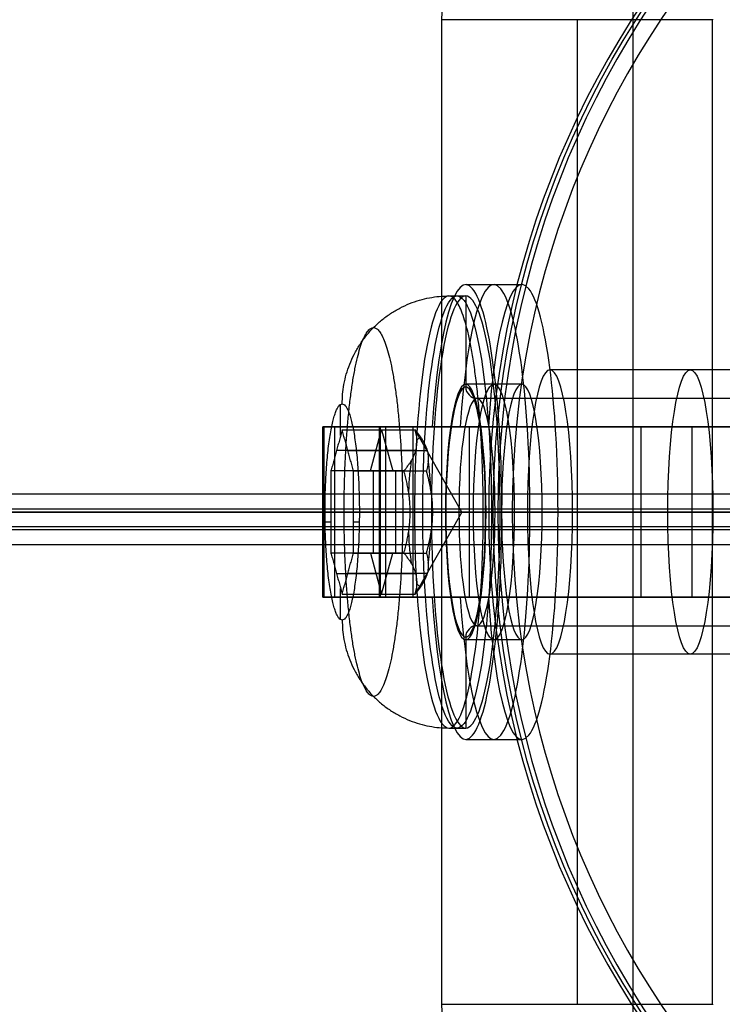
# Model space of a CAD drawing. Header units: millimetres. Extents: x -445 to 449, y -417 to 415.
# Tile 220 of 256: x 132 to 144, y -10 to 7. Entities that reach past the tile are written whole.
import ezdxf

# ---------------------------------------------------------------- set-up
doc = ezdxf.new("R2010")
doc.units = ezdxf.units.MM
doc.header["$MEASUREMENT"] = 0
doc.layers.add('Default', color=7, linetype='Continuous', true_color=0x000000)

# ---------------------------------------------------------------- blocks, each defined once
blk = doc.blocks.new('Block 03')
at = {"layer": 'Default', "color": 9, "true_color": 0xbfbfbf, "extrusion": (0.85774, 0.495217, -0.137993)}
for centre, radius, start, end in [((0, 799.967, 25.513), 80.7, 199.70545, 75.42562), ((0, 799.967, 25.213), 80.4, 199.72294, 75.42562), ((0, 799.967, 26.913), 80.7, 197.4349, 342.5651), ((0, 799.967, 26.613), 81, 198.23436, 341.76564), ((0, 799.967, 26.913), 79.3, 196.48192, 343.51808), ((0, 799.967, 26.613), 79, 196.52788, 343.47212), ((0, 799.967, 24.913), 79.3, 196.48192, 343.51808), ((0, 799.967, 25.213), 79, 196.52788, 343.47212), ((0, 799.967, 25.213), 81, 200.44648, 339.55352), ((0, 799.967, 25.213), 81, 200.44648, 339.55352), ((0, 799.967, 24.913), 80.7, 200.13883, 339.86117), ((0, 799.967, 25.513), 80.7, 75.42562, 199.70545), ((0, 799.967, 25.213), 81, 75.42562, 200.44648), ((0, 799.967, 24.913), 80.7, 75.42562, 229.45058), ((0, 799.967, 25.213), 80.4, 75.42562, 199.72294), ((0, 799.967, 25.213), 79, 196.52788, 257.01696), ((0, 799.967, 26.913), 79.3, 196.48192, 239.72785)]:
    blk.add_arc(centre, radius, start, end, dxfattribs=at)
at = {"layer": 'Default', "color": 9, "true_color": 0xbfbfbf, "extrusion": (0.85774, -0.495217, -0.137993)}
for centre, radius, start, end in [((0, 799.967, 26.613), 81, 196.22804, 341.76564), ((0, 799.967, 24.913), 80.7, 202.9366, 339.86117), ((0, 799.967, 25.213), 81, 202.32293, 339.55352), ((0, 799.967, 24.913), 79.3, 199.59856, 343.51808), ((0, 799.967, 24.913), 79.3, 199.59856, 343.51808), ((0, 799.967, 26.913), 80.7, 196.27205, 342.5651), ((0, 799.967, 25.213), 79, 198.22951, 343.47212), ((0, 799.967, 25.213), 79, 295.45988, 343.47212), ((0, 799.967, 26.913), 79.3, 196.48192, 343.51808), ((0, 799.967, 26.613), 79, 196.52788, 343.47212), ((0, 799.967, 26.613), 79, 230.85962, 343.47212)]:
    blk.add_arc(centre, radius, start, end, dxfattribs=at)
at = {"layer": 'Default', "color": 9, "true_color": 0xbfbfbf}
blk.add_rational_spline([(151.532, 0, 761.357), (135.506, 13.154, 708.948), (107.325, 61.964, 708.948), (79.145, 110.775, 708.948), (75.766, 131.231, 761.357)], [1, 0.819846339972, 1, 0.819846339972, 1], degree=2, knots=[0, 0, 0, 98.398111, 98.398111, 196.796222, 196.796222, 196.796222], dxfattribs=at)

msp = doc.modelspace()

# ---------------------------------------------------------------- linework, layer by layer
at = {"layer": 'Default', "color": 9, "true_color": 0xbfbfbf}
for p, q in [((142.326, 24.781, -972.655), (142.326, -27.155, -972.655)), ((143.728, 7.473, -800.199), (138.963, 7.473, -770.58)), ((140.099, 7.473, -777.638), (138.963, 7.473, -770.58)), ((141.346, 7.473, -785.389), (141.346, -9.847, -785.389)), ((139.388, 2.813, -782.666), (140.376, 2.813, -782.507)), ((139.092, 2.613, -782.713), (139.388, 2.613, -782.666)), ((139.388, 2.613, -782.666), (139.388, 1.013, -782.666)), ((145.806, 1.313, -781.633), (140.869, 1.313, -782.427)), ((140.376, 1.063, -782.507), (139.388, 1.063, -782.666)), ((137.189, 0.158, -782.847), (137.189, 0.705, -782.847)), ((139.586, 0.813, -782.634), (154.761, 0.813, -780.193)), ((136.873, -2.687, -766.871), (136.873, 0.313, -766.871)), ((137.949, 0.313, -766.489), (136.884, 0.313, -766.66)), ((137.088, -2.687, -765.97), (137.088, 0.313, -765.97)), ((137.471, 0.313, -767.097), (137.308, 0.313, -766.081)), ((139.293, 0.313, -778.925), (137.392, 0.313, -767.11)), ((137.534, 0.313, -766.195), (148.297, 0.313, -744.891)), ((137.711, -0.465, -781.669), (137.91, 0.256, -782.904)), ((138.836, 0.313, -772.938), (137.849, 0.313, -773.097)), ((137.873, -2.687, -766.871), (137.873, 0.313, -766.871)), ((137.886, 0.313, -767.03), (137.886, -2.687, -767.03)), ((137.91, 0.256, -782.904), (138.108, -0.465, -784.138)), ((138.461, 0.313, -776.902), (138.461, -2.687, -776.902)), ((139.322, -1.187, -782.676), (138.5, 0.256, -782.809)), ((138.799, 0.313, -779.005), (139.787, 0.313, -778.846)), ((139.448, 0.313, -776.743), (139.448, -2.687, -776.743)), ((143.362, 0.313, -755.768), (142.469, 0.313, -755.317)), ((142.469, 0.313, -755.317), (142.469, -2.687, -755.317)), ((143.362, 0.313, -755.768), (143.362, -2.687, -755.768)), ((137.118, -0.101, -782.404), (138.512, -0.101, -782.18)), ((137.316, -0.108, -783.638), (138.71, -0.108, -783.414)), ((137.762, -0.465, -781.661), (137.762, -1.909, -781.661)), ((138.159, -1.909, -784.129), (138.159, -0.465, -784.129)), ((151.935, -0.872, -744.184), (43.529, -0.872, -70.353)), ((151.624, -1.187, -744.234), (43.21, -1.187, -70.353)), ((152.246, -1.187, -744.134), (43.848, -1.187, -70.353)), ((299.609, -1.135, -708.707), (90.355, -1.135, -60.003)), ((95.134, -1.187, -960.525), (189.518, -1.187, -984.785)), ((98.164, -1.187, -956.141), (189.825, -1.187, -979.701)), ((139.031, -1.187, -780.444), (136.898, -1.187, -767.189)), ((137.018, -1.187, -781.781), (138.411, -1.187, -781.557)), ((137.088, -1.187, -765.97), (147.851, -1.187, -744.665)), ((137.415, -1.187, -784.249), (138.808, -1.187, -784.025)), ((140.018, -1.187, -780.285), (137.886, -1.187, -767.03)), ((137.98, -1.187, -766.42), (148.743, -1.187, -745.116)), ((139.322, -1.187, -782.676), (138.411, -1.187, -781.557)), ((138.489, -1.187, -778.962), (138.785, -1.187, -778.914)), ((139.322, -1.187, -782.676), (138.5, -2.63, -782.809)), ((138.785, -1.187, -778.914), (139.039, -1.187, -780.494)), ((139.322, -1.187, -782.676), (138.808, -1.187, -784.025)), ((140.472, -1.187, -779.959), (138.963, -1.187, -770.58)), ((138.963, -1.187, -770.58), (143.9, -1.187, -769.786)), ((140.018, -1.187, -780.285), (139.031, -1.187, -780.444)), ((139.268, -1.187, -780.659), (154.444, -1.187, -778.218)), ((139.696, -1.187, -786.465), (139.992, -1.187, -786.417)), ((139.738, -1.187, -784.838), (139.992, -1.187, -786.417)), ((140.733, -1.187, -784.728), (139.746, -1.187, -784.887)), ((140.024, -1.187, -786.615), (139.746, -1.187, -784.887)), ((140.206, -1.187, -768.861), (139.792, -1.187, -769.434)), ((139.792, -1.187, -769.434), (139.95, -1.187, -770.421)), ((139.903, -1.187, -784.609), (155.079, -1.187, -782.167)), ((139.95, -1.187, -770.421), (148.343, -1.187, -769.071)), ((140.024, -1.187, -786.615), (141.011, -1.187, -786.456)), ((153.534, -1.187, -766.716), (140.206, -1.187, -768.861)), ((145.409, -1.187, -779.165), (140.472, -1.187, -779.959)), ((141.011, -1.187, -786.456), (140.733, -1.187, -784.728)), ((143.728, -1.187, -800.199), (141.266, -1.187, -784.896)), ((146.203, -1.187, -784.102), (141.266, -1.187, -784.896)), ((136.916, -1.358, -781.147), (137.018, -1.358, -781.781)), ((137.415, -1.358, -784.249), (137.517, -1.358, -784.883)), ((151.935, -1.502, -744.184), (43.529, -1.502, -70.353)), ((299.309, -1.45, -708.804), (90.024, -1.45, -60.003)), ((299.909, -1.45, -708.61), (90.686, -1.45, -60.003)), ((299.609, -1.765, -708.707), (90.355, -1.765, -60.003)), ((137.711, -1.909, -781.669), (137.91, -2.63, -782.904)), ((137.91, -2.63, -782.904), (138.108, -1.909, -784.138)), ((138.512, -2.273, -782.18), (137.118, -2.273, -782.404)), ((138.71, -2.266, -783.414), (137.316, -2.266, -783.638)), ((137.189, -3.079, -782.847), (137.189, -2.532, -782.847)), ((136.884, -2.687, -766.66), (137.949, -2.687, -766.489)), ((137.471, -2.687, -767.097), (137.308, -2.687, -766.081)), ((139.293, -2.687, -778.925), (137.392, -2.687, -767.11)), ((137.534, -2.687, -766.195), (148.297, -2.687, -744.891)), ((137.849, -2.687, -773.097), (138.836, -2.687, -772.938)), ((139.787, -2.687, -778.846), (138.799, -2.687, -779.005)), ((142.469, -2.687, -755.317), (143.362, -2.687, -755.768)), ((139.586, -3.187, -782.634), (154.761, -3.187, -780.193)), ((139.388, -3.387, -782.666), (139.388, -4.987, -782.666)), ((140.376, -3.437, -782.507), (139.388, -3.437, -782.666)), ((145.806, -3.687, -781.633), (140.869, -3.687, -782.427)), ((139.092, -4.987, -782.713), (139.388, -4.987, -782.666)), ((139.388, -5.187, -782.666), (140.376, -5.187, -782.507)), ((138.963, -9.847, -770.58), (143.728, -9.847, -800.199))]:
    msp.add_line(p, q, dxfattribs=at)
at = {"layer": 'Default', "color": 9, "true_color": 0xbfbfbf, "extrusion": (-0.158838, -1.33227e-15, 0.987305)}
msp.add_circle((1.187, 31.802, -782.37), 16, dxfattribs=at)
at = {"layer": 'Default', "color": 9, "true_color": 0xbfbfbf, "extrusion": (0.987305, 0, 0.158838)}
for centre, radius in [((-1.187, -794.87, 13.148), 3.8), ((-1.187, -794.87, 17.302), 2.5)]:
    msp.add_circle(centre, radius, dxfattribs=at)
at = {"layer": 'Default', "color": 9, "true_color": 0xbfbfbf, "extrusion": (0.987305, 2.22045e-15, 0.158838)}
msp.add_circle((-1.187, -794.87, 13.802), 2.25, dxfattribs=at)
at = {"layer": 'Default', "color": 9, "true_color": 0xbfbfbf, "extrusion": (-0.158838, 2.82153e-16, 0.987305)}
msp.add_arc((1.187, 31.802, -782.87), 16, 180, 0, dxfattribs=at)
at = {"layer": 'Default', "color": 9, "true_color": 0xbfbfbf, "extrusion": (-0.158838, 0, 0.987305)}
for centre, radius, start, end in [((1.187, 31.802, -781.87), 16, 180, 360), ((1.187, 31.802, -781.37), 15.5, 180, 0), ((-1.013, 13.502, -794.87), 0.2, 270, 360), ((3.387, 13.502, -794.87), 0.2, 180, 270)]:
    msp.add_arc(centre, radius, start, end, dxfattribs=at)
at = {"layer": 'Default', "color": 9, "true_color": 0xbfbfbf, "extrusion": (-0.158838, -1.10622e-12, 0.987305)}
msp.add_arc((-7.473, 16.802, -782.87), 2, 210, 270, dxfattribs=at)
at = {"layer": 'Default', "color": 9, "true_color": 0xbfbfbf, "extrusion": (0.987305, 1.40929e-14, 0.158838)}
msp.add_arc((-1.187, -794.87, 13.302), 4, 112.0243, 67.9757, dxfattribs=at)
at = {"layer": 'Default', "color": 9, "true_color": 0xbfbfbf, "extrusion": (0.987305, 2.22045e-15, 0.158838)}
msp.add_arc((-1.187, -794.87, 13.802), 4, 112.0243, 67.9757, dxfattribs=at)
at = {"layer": 'Default', "color": 9, "true_color": 0xbfbfbf, "extrusion": (0.987305, 1.13312e-14, 0.158838)}
msp.add_arc((-1.187, -794.87, 14.302), 4, 112.0243, 67.9757, dxfattribs=at)
at = {"layer": 'Default', "color": 9, "true_color": 0xbfbfbf, "extrusion": (0.987305, 4.23928e-15, 0.158838)}
msp.add_arc((-1.187, -794.87, 13.002), 3.8, 360, 270, dxfattribs=at)
at = {"layer": 'Default', "color": 9, "true_color": 0xbfbfbf, "extrusion": (0.987305, 6.8494e-18, 0.158838)}
for centre, radius, start, end in [((-1.187, -794.87, 13.302), 3.8, 270, 90), ((-1.187, -794.87, 13.502), 2, 270, 90), ((-1.187, -794.87, 13.302), 3.8, 90, 270)]:
    msp.add_arc(centre, radius, start, end, dxfattribs=at)
at = {"layer": 'Default', "color": 9, "true_color": 0xbfbfbf, "extrusion": (0.987305, 1.12244e-14, 0.158838)}
msp.add_arc((-1.187, -794.87, 14.802), 2.5, 0, 90, dxfattribs=at)
at = {"layer": 'Default', "color": 9, "true_color": 0xbfbfbf, "extrusion": (0.987305, -3.28937e-14, 0.158838)}
msp.add_arc((-1.187, -794.87, 14.802), 2.5, 180, 0, dxfattribs=at)
at = {"layer": 'Default', "color": 9, "true_color": 0xbfbfbf, "extrusion": (0.987305, 2.0895e-15, 0.158838)}
for centre, start, end in [((-1.187, -794.87, 13.302), 270, 90), ((-1.187, -794.87, 14.302), 270, 90), ((-1.187, -794.87, 13.302), 90, 270), ((-1.187, -794.87, 14.302), 90, 270)]:
    msp.add_arc(centre, 2.25, start, end, dxfattribs=at)
at = {"layer": 'Default', "color": 9, "true_color": 0xbfbfbf, "extrusion": (0.987305, 0, 0.158838)}
for centre, radius, start, end in [((-1.187, -794.87, 13.302), 2.2, 180.8071, 180), ((-1.187, -794.87, 12.483), 1.302, 346.2119, 13.7881), ((-1.187, -794.87, 12.483), 1.302, 46.2119, 73.7881), ((-1.187, -794.87, 12.483), 1.302, 286.2797, 313.7881), ((-1.187, -794.87, 12.483), 1.302, 106.2119, 133.7881), ((-1.187, -794.87, 12.483), 1.302, 226.2119, 253.7203), ((-1.187, -794.87, 12.483), 1.302, 166.2119, 193.7881)]:
    msp.add_arc(centre, radius, start, end, dxfattribs=at)
at = {"layer": 'Default', "color": 9, "true_color": 0xbfbfbf, "extrusion": (0.987305, 2.91711e-14, 0.158838)}
msp.add_arc((-1.187, -794.87, 13.302), 2.2, 270, 90, dxfattribs=at)
at = {"layer": 'Default', "color": 9, "true_color": 0xbfbfbf, "extrusion": (-1.33053e-14, 1, 1.73145e-15)}
msp.add_arc((-138.873, -766.871, 0.313), 2, 350.8606, 26.8027, dxfattribs=at)
at = {"layer": 'Default', "color": 9, "true_color": 0xbfbfbf, "extrusion": (-2.17557e-14, 1, 3.22404e-15)}
msp.add_arc((-138.873, -766.871, 0.313), 1, 350.8606, 26.8027, dxfattribs=at)
at = {"layer": 'Default', "color": 9, "true_color": 0xbfbfbf, "extrusion": (0, 1, 0)}
for centre, radius, start, end in [((53.493, -811.081, -1.187), 197.521, 176.84188, 222.09213), ((53.493, -811.081, -1.187), 202.521, 176.76752, 222.13666), ((-138.873, -766.871, -1.187), 2, 350.8606, 26.8027), ((-138.873, -766.871, -1.187), 1, 350.8606, 26.8027)]:
    msp.add_arc(centre, radius, start, end, dxfattribs=at)
at = {"layer": 'Default', "color": 9, "true_color": 0xbfbfbf, "extrusion": (0.987305, -3.44384e-13, 0.158838)}
msp.add_arc((-1.187, -794.87, 13.302), 2.2, 90, 180, dxfattribs=at)
at = {"layer": 'Default', "color": 9, "true_color": 0xbfbfbf, "extrusion": (2.39778e-14, 1, 3.85755e-15)}
msp.add_arc((-139.236, -780.462, -1.187), 0.2, 260.8606, 350.8606, dxfattribs=at)
at = {"layer": 'Default', "color": 9, "true_color": 0xbfbfbf, "extrusion": (0.987305, -4.02732e-15, 0.158838)}
msp.add_arc((-1.187, -794.87, 13.502), 2, 90, 180, dxfattribs=at)
at = {"layer": 'Default', "color": 9, "true_color": 0xbfbfbf, "extrusion": (0.987305, -1.14795e-13, 0.158838)}
msp.add_arc((-1.187, -794.87, 13.302), 2.2, 180, 270, dxfattribs=at)
at = {"layer": 'Default', "color": 9, "true_color": 0xbfbfbf, "extrusion": (0.987305, 1.40304e-14, 0.158838)}
msp.add_arc((-1.187, -794.87, 13.502), 2, 180, 270, dxfattribs=at)
at = {"layer": 'Default', "color": 9, "true_color": 0xbfbfbf, "extrusion": (-2.39778e-14, 1, -3.85755e-15)}
msp.add_arc((-139.935, -784.806, -1.187), 0.2, 350.8606, 80.8606, dxfattribs=at)
at = {"layer": 'Default', "color": 9, "true_color": 0xbfbfbf, "extrusion": (0.987305, 6.17284e-29, 0.158838)}
msp.add_arc((-1.187, -794.87, 14.802), 2.5, 90, 180, dxfattribs=at)
at = {"layer": 'Default', "color": 9, "true_color": 0xbfbfbf, "extrusion": (-1.68943e-14, 1, 2.25979e-15)}
msp.add_arc((-138.873, -766.871, -2.687), 2, 350.8606, 26.8027, dxfattribs=at)
at = {"layer": 'Default', "color": 9, "true_color": 0xbfbfbf, "extrusion": (-2.45667e-14, 1, 4.52116e-15)}
msp.add_arc((-138.873, -766.871, -2.687), 1, 350.8606, 26.8027, dxfattribs=at)
at = {"layer": 'Default', "color": 9, "true_color": 0xbfbfbf, "extrusion": (-0.158838, -3.6821e-12, 0.987305)}
msp.add_arc((9.847, 16.802, -782.87), 2, 270, 330, dxfattribs=at)
at = {"layer": 'Default', "color": 9, "true_color": 0xbfbfbf}
for points, knots in [([(148.706, 5.741, -799.661), (149.494, 6.572, -813.621), (148.827, 8.223, -827.47), (144.79, 13.004, -854.506), (141.413, 16.14, -867.716), (132.223, 23.693, -892.962), (126.45, 28.081, -904.917), (112.939, 37.827, -927.208), (105.199, 43.186, -937.543), (96.686, 48.901, -946.952)], [709.935271, 709.935271, 709.935271, 709.935271, 752.393422, 752.393422, 794.836466, 794.836466, 837.156729, 837.156729, 879.495751, 879.495751, 879.495751, 879.495751]), ([(148.706, -8.115, -799.661), (149.494, -8.946, -813.621), (148.826, -10.596, -827.471), (144.789, -15.377, -854.506), (141.413, -18.514, -867.716), (132.223, -26.067, -892.962), (126.45, -30.454, -904.917), (112.938, -40.2, -927.208), (105.199, -45.56, -937.543), (96.686, -51.275, -946.952)], [709.935271, 709.935271, 709.935271, 709.935271, 752.393427, 752.393427, 794.836466, 794.836466, 837.156724, 837.156724, 879.495751, 879.495751, 879.495751, 879.495751])]:
    msp.add_open_spline(points, degree=3, knots=knots, dxfattribs=at)
for points, degree in [([(98.164, 48.901, -956.141), (143.995, 23.857, -967.921), (189.825, -1.187, -979.701)], 2), ([(138.963, 7.473, -770.58), (138.963, -1.187, -770.58), (138.963, -9.847, -770.58)], 2), ([(143.728, 7.48, -800.199), (143.728, 7.477, -800.199), (143.728, 7.475, -800.199), (143.728, 7.473, -800.199)], 3), ([(143.728, -9.847, -800.199), (143.728, -1.187, -800.199), (143.728, 7.473, -800.199)], 2), ([(136.898, -2.687, -767.189), (136.898, -1.187, -767.189), (136.898, 0.313, -767.189)], 2), ([(136.898, 0.313, -767.189), (137.849, 0.313, -773.097), (138.799, 0.313, -779.005)], 2), ([(137.886, 0.313, -767.03), (137.392, 0.313, -767.11), (136.898, 0.313, -767.189)], 2), ([(137.216, 0.256, -783.015), (137.117, -0.104, -782.398), (137.018, -0.465, -781.781)], 2), ([(137.088, 0.313, -765.97), (137.534, 0.313, -766.195), (137.98, 0.313, -766.42)], 2), ([(137.088, 0.313, -765.97), (142.469, 0.313, -755.317), (147.851, 0.313, -744.665)], 2), ([(137.216, 0.256, -783.015), (137.858, 0.256, -782.912), (138.5, 0.256, -782.809)], 2), ([(137.415, -0.465, -784.249), (137.315, -0.104, -783.632), (137.216, 0.256, -783.015)], 2), ([(137.886, 0.313, -767.03), (138.836, 0.313, -772.938), (139.787, 0.313, -778.846)], 2), ([(137.98, 0.313, -766.42), (137.98, -1.187, -766.42), (137.98, -2.687, -766.42)], 2), ([(148.743, 0.313, -745.116), (143.362, 0.313, -755.768), (137.98, 0.313, -766.42)], 2), ([(137.018, -0.465, -781.781), (137.018, -1.187, -781.781), (137.018, -1.909, -781.781)], 2), ([(138.301, -0.465, -781.575), (137.659, -0.465, -781.678), (137.018, -0.465, -781.781)], 2), ([(137.415, -1.909, -784.249), (137.415, -1.187, -784.249), (137.415, -0.465, -784.249)], 2), ([(137.415, -0.465, -784.249), (138.057, -0.465, -784.146), (138.698, -0.465, -784.043)], 2), ([(189.825, -1.187, -979.701), (143.995, -26.231, -967.921), (98.164, -51.275, -956.141)], 2), ([(137.018, -1.909, -781.781), (137.117, -2.27, -782.398), (137.216, -2.63, -783.015)], 2), ([(138.301, -1.909, -781.575), (137.659, -1.909, -781.678), (137.018, -1.909, -781.781)], 2), ([(137.216, -2.63, -783.015), (137.315, -2.27, -783.632), (137.415, -1.909, -784.249)], 2), ([(137.415, -1.909, -784.249), (138.057, -1.909, -784.146), (138.698, -1.909, -784.043)], 2), ([(138.799, -2.687, -779.005), (137.849, -2.687, -773.097), (136.898, -2.687, -767.189)], 2), ([(137.886, -2.687, -767.03), (137.392, -2.687, -767.11), (136.898, -2.687, -767.189)], 2), ([(147.851, -2.687, -744.665), (142.469, -2.687, -755.317), (137.088, -2.687, -765.97)], 2), ([(137.088, -2.687, -765.97), (137.534, -2.687, -766.195), (137.98, -2.687, -766.42)], 2), ([(137.216, -2.63, -783.015), (137.858, -2.63, -782.912), (138.5, -2.63, -782.809)], 2), ([(139.787, -2.687, -778.846), (138.836, -2.687, -772.938), (137.886, -2.687, -767.03)], 2), ([(137.98, -2.687, -766.42), (143.362, -2.687, -755.768), (148.743, -2.687, -745.116)], 2), ([(143.728, -9.847, -800.199), (143.728, -9.849, -800.199), (143.728, -9.851, -800.199), (143.728, -9.854, -800.199)], 3)]:
    msp.add_open_spline(points, degree=degree, dxfattribs=at)
for points, weights in [([(137.216, 0.713, -783.015), (137.216, 2.613, -783.015), (139.092, 2.613, -782.713)], [1, 0.707106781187, 1]), ([(139.696, -1.187, -786.465), (139.696, 2.613, -786.465), (139.092, 2.613, -782.713)], [1, 0.707106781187, 1]), ([(137.216, 0.713, -783.015), (137.518, 0.713, -784.891), (137.518, -1.187, -784.891)], [1, 0.707106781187, 1]), ([(138.301, -0.465, -781.575), (138.606, -0.104, -782.159), (138.5, 0.256, -782.809)], [1, 1.15470053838, 1]), ([(138.5, 0.256, -782.809), (138.805, -0.104, -783.393), (138.698, -0.465, -784.043)], [1, 1.15470053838, 1]), ([(138.301, -1.909, -781.575), (138.507, -1.187, -781.541), (138.301, -0.465, -781.575)], [1, 1.15470053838, 1]), ([(138.808, -1.187, -784.025), (138.808, -0.852, -784.025), (138.698, -0.465, -784.043)], [1.07735026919, 1.07735026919, 1]), ([(136.914, -1.187, -781.139), (136.613, -1.187, -779.263), (138.489, -1.187, -778.962)], [1, 0.707106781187, 1]), ([(137.518, -1.187, -784.891), (137.82, -1.187, -786.767), (139.696, -1.187, -786.465)], [1, 0.707106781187, 1]), ([(138.698, -1.909, -784.043), (138.808, -1.522, -784.025), (138.808, -1.187, -784.025)], [1, 1.07735026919, 1.07735026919]), ([(138.5, -2.63, -782.809), (138.606, -2.27, -782.159), (138.301, -1.909, -781.575)], [1, 1.15470053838, 1]), ([(138.698, -1.909, -784.043), (138.805, -2.27, -783.393), (138.5, -2.63, -782.809)], [1, 1.15470053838, 1]), ([(137.216, -3.087, -783.015), (137.216, -4.987, -783.015), (139.092, -4.987, -782.713)], [1, 0.707106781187, 1])]:
    msp.add_rational_spline(points, weights, degree=2, dxfattribs=at)
for points, weights, knots in [([(137.766, 2.057, -782.927), (137.25, 2.057, -779.724), (137.25, -1.187, -779.724), (137.25, -4.43, -779.724), (137.766, -4.43, -782.927), (138.281, -4.43, -786.129), (138.281, -1.187, -786.129), (138.281, 2.057, -786.129), (137.766, 2.057, -782.927)], [0.853553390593, 0.603553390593, 0.853553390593, 0.603553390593, 0.853553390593, 0.603553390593, 0.853553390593, 0.603553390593, 0.853553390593], [-3.141593, -3.141593, -3.141593, -1.570796, -1.570796, 0, 0, 1.570796, 1.570796, 3.141593, 3.141593, 3.141593]), ([(137.518, -1.187, -784.891), (137.518, -3.087, -784.891), (137.216, -3.087, -783.015), (136.914, -3.087, -781.139), (136.914, -1.187, -781.139), (136.914, 0.713, -781.139), (137.216, 0.713, -783.015)], [1, 0.707106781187, 1, 0.707106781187, 1, 0.707106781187, 1], [-8.953539, -8.953539, -8.953539, -5.969026, -5.969026, -2.984513, -2.984513, 0, 0, 0])]:
    msp.add_rational_spline(points, weights, degree=2, knots=knots, dxfattribs=at)

# ---------------------------------------------------------------- block references
at = {"layer": 'Default', "color": 9, "true_color": 0xbfbfbf, "extrusion": (0, 0, -1), "rotation": 180}
msp.add_blockref('Block 03', (-2, -1.187), dxfattribs=at)

doc.saveas('drawing.dxf')
